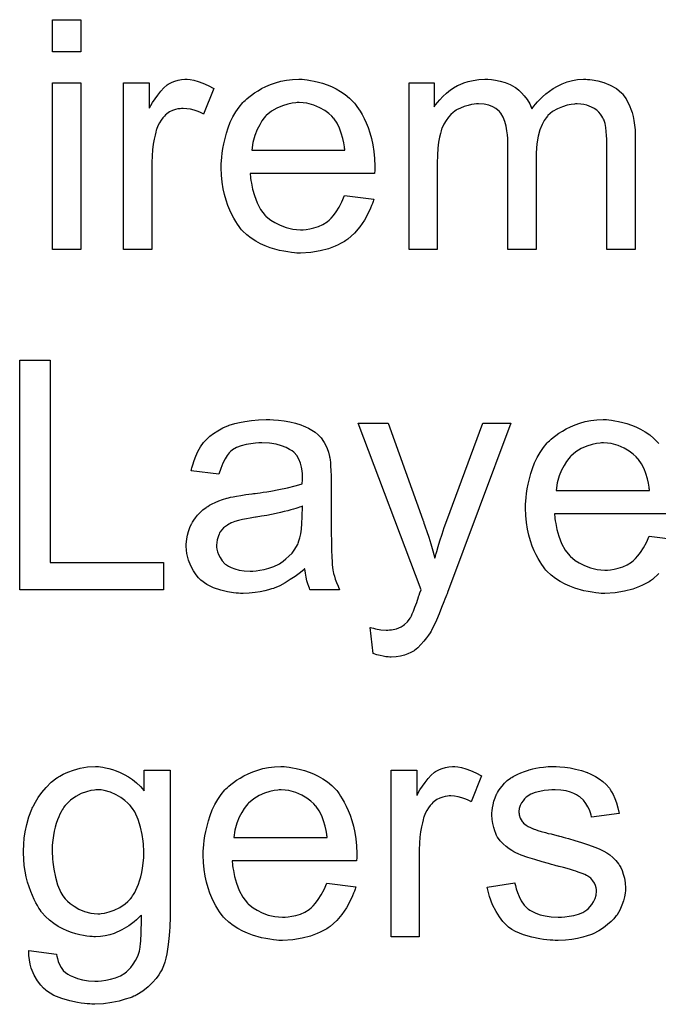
# Model space of a CAD drawing. Extents: x -2.2 to 8.3, y -2.9 to 5.2.
# Tile 184 of 205: x 4.051 to 4.274, y 3.156 to 3.499. Entities that reach past the tile are written whole.
import ezdxf

# ---------------------------------------------------------------- set-up
doc = ezdxf.new("R2010")
doc.units = 0
doc.layers.add('acc-ni-360-20-in-a_document', color=1, linetype='CONTINUOUS')

msp = doc.modelspace()

# ---------------------------------------------------------------- linework, layer by layer
at = {"layer": 'acc-ni-360-20-in-a_document', "color": 1}
for points in [[(4.072557, 3.487711), (4.062723, 3.487711), (4.062723, 3.498934), (4.072557, 3.498934), (4.072557, 3.487711)], [(4.072557, 3.418869), (4.062723, 3.418869), (4.062723, 3.476951), (4.072557, 3.476951), (4.072557, 3.418869)], [(4.110738, 3.478108), (4.112011, 3.477876), (4.113515, 3.477414), (4.115135, 3.476835), (4.116986, 3.476025), (4.118953, 3.474984), (4.115366, 3.465959), (4.115251, 3.466075), (4.114788, 3.466306), (4.114094, 3.466653), (4.113168, 3.467001), (4.112127, 3.467348), (4.110854, 3.467695), (4.109581, 3.467926), (4.108309, 3.468042), (4.10773, 3.468042), (4.107152, 3.467926), (4.106342, 3.46781), (4.105532, 3.467579), (4.10449, 3.467232), (4.103449, 3.466769), (4.102524, 3.466075), (4.102408, 3.465959), (4.102061, 3.465728), (4.101714, 3.465265), (4.101135, 3.464686), (4.100557, 3.463877), (4.099978, 3.462951), (4.0994, 3.46191), (4.098937, 3.460637), (4.098821, 3.460406), (4.098706, 3.459711), (4.098474, 3.45867), (4.098127, 3.457282), (4.09778, 3.455546), (4.097548, 3.453579), (4.097433, 3.451497), (4.097317, 3.449183), (4.097317, 3.418869), (4.087483, 3.418869), (4.087483, 3.476951), (4.096391, 3.476951), (4.096391, 3.468157), (4.096507, 3.468273), (4.09697, 3.469083), (4.097548, 3.470124), (4.098474, 3.471397), (4.0994, 3.47267), (4.100441, 3.474058), (4.101482, 3.475215), (4.102524, 3.476141), (4.102639, 3.476256), (4.102986, 3.476488), (4.103681, 3.476835), (4.104375, 3.477182), (4.1053, 3.477529), (4.106457, 3.477876), (4.107614, 3.478108), (4.108887, 3.478223), (4.109697, 3.478223), (4.110738, 3.478108)], [(4.150539, 3.478108), (4.151465, 3.477992), (4.152622, 3.477761), (4.153894, 3.477529), (4.155399, 3.477182), (4.156787, 3.476835), (4.158407, 3.476256), (4.159911, 3.475678), (4.161531, 3.474868), (4.16315, 3.473943), (4.16477, 3.472901), (4.166274, 3.471628), (4.167663, 3.47024), (4.167778, 3.470124), (4.16801, 3.469893), (4.168357, 3.46943), (4.16882, 3.468736), (4.169398, 3.467926), (4.169977, 3.467001), (4.170671, 3.465843), (4.171365, 3.464455), (4.172059, 3.462951), (4.172753, 3.461331), (4.173332, 3.45948), (4.17391, 3.457513), (4.174373, 3.455315), (4.17472, 3.453001), (4.174952, 3.450571), (4.175068, 3.44791), (4.175068, 3.447794), (4.175068, 3.447331), (4.175068, 3.446522), (4.174952, 3.445365), (4.131564, 3.445365), (4.131564, 3.445249), (4.131564, 3.444902), (4.13168, 3.444439), (4.13168, 3.443745), (4.131796, 3.442935), (4.132027, 3.442009), (4.132374, 3.439927), (4.133068, 3.437613), (4.133994, 3.435067), (4.135267, 3.432753), (4.136886, 3.430671), (4.137002, 3.430671), (4.137118, 3.430439), (4.137812, 3.429861), (4.138853, 3.429051), (4.140242, 3.428241), (4.142093, 3.427315), (4.144176, 3.426506), (4.14649, 3.425927), (4.147762, 3.425811), (4.149151, 3.425696), (4.150076, 3.425696), (4.151118, 3.425811), (4.15239, 3.426043), (4.153779, 3.42639), (4.155399, 3.426853), (4.156903, 3.427547), (4.158407, 3.428472), (4.158522, 3.428588), (4.159101, 3.429051), (4.159795, 3.429745), (4.160605, 3.430671), (4.161531, 3.431943), (4.162572, 3.433563), (4.163613, 3.435414), (4.164539, 3.437613), (4.17472, 3.43634), (4.17472, 3.436224), (4.174605, 3.435993), (4.174489, 3.43553), (4.174258, 3.434836), (4.17391, 3.434142), (4.173563, 3.433216), (4.172638, 3.431249), (4.171481, 3.429051), (4.169861, 3.426737), (4.16801, 3.424539), (4.165696, 3.422456), (4.16558, 3.422456), (4.165349, 3.422225), (4.165002, 3.421993), (4.164539, 3.421646), (4.163845, 3.421299), (4.16315, 3.420952), (4.162225, 3.420489), (4.161184, 3.420026), (4.160026, 3.419564), (4.158869, 3.419101), (4.155977, 3.418407), (4.152737, 3.417828), (4.149151, 3.417597), (4.147878, 3.417597), (4.147068, 3.417712), (4.146027, 3.417828), (4.144754, 3.418059), (4.143366, 3.418291), (4.141862, 3.418522), (4.138622, 3.419448), (4.136886, 3.420142), (4.135267, 3.420836), (4.133531, 3.421762), (4.131911, 3.422803), (4.130407, 3.42396), (4.128903, 3.425349), (4.128788, 3.425464), (4.128556, 3.425696), (4.128209, 3.426158), (4.127746, 3.426853), (4.127168, 3.427662), (4.126589, 3.428588), (4.125895, 3.429745), (4.125201, 3.431018), (4.124507, 3.432522), (4.123812, 3.434142), (4.123234, 3.435993), (4.122655, 3.43796), (4.122193, 3.440042), (4.121846, 3.442356), (4.121614, 3.444786), (4.121498, 3.447331), (4.121498, 3.447447), (4.121498, 3.448026), (4.121498, 3.44872), (4.121614, 3.449761), (4.12173, 3.451034), (4.121846, 3.452422), (4.122077, 3.454042), (4.122424, 3.455662), (4.12335, 3.459364), (4.123928, 3.461215), (4.124622, 3.463182), (4.125548, 3.465034), (4.126589, 3.466769), (4.127746, 3.468505), (4.129019, 3.470124), (4.129135, 3.47024), (4.129366, 3.470472), (4.129829, 3.470819), (4.130407, 3.471397), (4.131101, 3.471976), (4.132027, 3.47267), (4.133068, 3.47348), (4.134341, 3.474174), (4.135614, 3.474984), (4.137118, 3.475678), (4.138738, 3.476372), (4.140473, 3.476951), (4.142324, 3.477529), (4.144291, 3.477876), (4.146374, 3.478108), (4.148572, 3.478223), (4.149729, 3.478223), (4.150539, 3.478108)], [(4.249231, 3.478108), (4.250041, 3.478108), (4.250851, 3.477992), (4.252818, 3.477645), (4.2549, 3.477066), (4.257099, 3.476141), (4.259297, 3.474984), (4.261148, 3.473364), (4.26138, 3.473133), (4.261842, 3.472438), (4.262652, 3.471397), (4.262999, 3.470587), (4.263462, 3.469777), (4.263925, 3.468736), (4.264272, 3.467695), (4.264735, 3.466538), (4.265082, 3.465149), (4.265314, 3.463761), (4.265545, 3.462141), (4.265776, 3.460521), (4.265776, 3.45867), (4.265776, 3.418869), (4.255942, 3.418869), (4.255942, 3.455315), (4.255942, 3.45543), (4.255942, 3.455546), (4.255942, 3.45624), (4.255942, 3.457282), (4.255826, 3.458554), (4.25571, 3.459943), (4.255595, 3.461331), (4.255363, 3.46272), (4.255016, 3.463761), (4.255016, 3.463877), (4.254785, 3.464224), (4.254553, 3.464686), (4.254206, 3.465265), (4.253743, 3.465959), (4.253165, 3.466653), (4.252471, 3.467348), (4.251545, 3.468042), (4.25143, 3.468157), (4.251082, 3.468273), (4.25062, 3.468505), (4.24981, 3.468852), (4.249, 3.469199), (4.247958, 3.46943), (4.246917, 3.469546), (4.245645, 3.469662), (4.245066, 3.469662), (4.244603, 3.469546), (4.243446, 3.46943), (4.242058, 3.469199), (4.240438, 3.46862), (4.238703, 3.467926), (4.236967, 3.466885), (4.235347, 3.465496), (4.235231, 3.465265), (4.234769, 3.464686), (4.234074, 3.463761), (4.23338, 3.462372), (4.23257, 3.460521), (4.231992, 3.458323), (4.231529, 3.455662), (4.231298, 3.452538), (4.231298, 3.418869), (4.221463, 3.418869), (4.221463, 3.456472), (4.221463, 3.456588), (4.221463, 3.456819), (4.221463, 3.45705), (4.221463, 3.457513), (4.221347, 3.458786), (4.221116, 3.460174), (4.220885, 3.461794), (4.220422, 3.463414), (4.219843, 3.464918), (4.219033, 3.466306), (4.218918, 3.466422), (4.218571, 3.466885), (4.217992, 3.467348), (4.217182, 3.468042), (4.216141, 3.46862), (4.214753, 3.469199), (4.213133, 3.469546), (4.211166, 3.469662), (4.210472, 3.469662), (4.209662, 3.469546), (4.208736, 3.46943), (4.207579, 3.469083), (4.206191, 3.468736), (4.204918, 3.468157), (4.20353, 3.467463), (4.203414, 3.467348), (4.202951, 3.467001), (4.202373, 3.466538), (4.201563, 3.465843), (4.200753, 3.464918), (4.199943, 3.463761), (4.199133, 3.462488), (4.198439, 3.460984), (4.198323, 3.460753), (4.198208, 3.460174), (4.197976, 3.459249), (4.197629, 3.457976), (4.197282, 3.45624), (4.197051, 3.454158), (4.196935, 3.451728), (4.196819, 3.448951), (4.196819, 3.418869), (4.186985, 3.418869), (4.186985, 3.476951), (4.195778, 3.476951), (4.195778, 3.46862), (4.195894, 3.468852), (4.196241, 3.469314), (4.196935, 3.470124), (4.197745, 3.47105), (4.198786, 3.472207), (4.200059, 3.473364), (4.201447, 3.474521), (4.203067, 3.475562), (4.203298, 3.475678), (4.203877, 3.476025), (4.204802, 3.476372), (4.206075, 3.476951), (4.207579, 3.477414), (4.209315, 3.477761), (4.211282, 3.478108), (4.213364, 3.478223), (4.214405, 3.478223), (4.215678, 3.478108), (4.217067, 3.477876), (4.218802, 3.477529), (4.220538, 3.477066), (4.222273, 3.476372), (4.223893, 3.475447), (4.224124, 3.475331), (4.224587, 3.474984), (4.225281, 3.474405), (4.226207, 3.47348), (4.227132, 3.472438), (4.228174, 3.471166), (4.229099, 3.469662), (4.229794, 3.467926), (4.229909, 3.468042), (4.230141, 3.468389), (4.230488, 3.468852), (4.231066, 3.469546), (4.231761, 3.470356), (4.23257, 3.471166), (4.233496, 3.472091), (4.234653, 3.473133), (4.235926, 3.474058), (4.237198, 3.474984), (4.238703, 3.475794), (4.240322, 3.476604), (4.242058, 3.477298), (4.243909, 3.477761), (4.24576, 3.478108), (4.247843, 3.478223), (4.248653, 3.478223), (4.249231, 3.478108)], [(4.148688, 3.470124), (4.147994, 3.470124), (4.147531, 3.470009), (4.146258, 3.469893), (4.144754, 3.469546), (4.142903, 3.468967), (4.140936, 3.468157), (4.139085, 3.467001), (4.137234, 3.465496), (4.137002, 3.465265), (4.136539, 3.464686), (4.13573, 3.463645), (4.13492, 3.462257), (4.133994, 3.460637), (4.133184, 3.458554), (4.13249, 3.456125), (4.132143, 3.453464), (4.164654, 3.453464), (4.164654, 3.453579), (4.164654, 3.453811), (4.164539, 3.454158), (4.164539, 3.454621), (4.164307, 3.456009), (4.16396, 3.457513), (4.163382, 3.459364), (4.162803, 3.4611), (4.161878, 3.462835), (4.160836, 3.464339), (4.160836, 3.464455), (4.160605, 3.464571), (4.160026, 3.465265), (4.158985, 3.466191), (4.157597, 3.467232), (4.155861, 3.468273), (4.153779, 3.469199), (4.151349, 3.469893), (4.150076, 3.470009), (4.148688, 3.470124)], [(4.061913, 3.309718), (4.101367, 3.309718), (4.101367, 3.300231), (4.051269, 3.30023), (4.051269, 3.380295), (4.061913, 3.380295), (4.061913, 3.309718)], [(4.139779, 3.359469), (4.141515, 3.359353), (4.143481, 3.359122), (4.145448, 3.358775), (4.147415, 3.358312), (4.149266, 3.357733), (4.149498, 3.357618), (4.150076, 3.357386), (4.150886, 3.357039), (4.151927, 3.356576), (4.153084, 3.355882), (4.154242, 3.355188), (4.155283, 3.354262), (4.156208, 3.353337), (4.156324, 3.353221), (4.156556, 3.352874), (4.156903, 3.352296), (4.157365, 3.351601), (4.157944, 3.35056), (4.158407, 3.349519), (4.158869, 3.348246), (4.159217, 3.346742), (4.159217, 3.346626), (4.159332, 3.346279), (4.159448, 3.345585), (4.159564, 3.344659), (4.159564, 3.343387), (4.159679, 3.341883), (4.159795, 3.339916), (4.159795, 3.337717), (4.159795, 3.324528), (4.159795, 3.324412), (4.159795, 3.323949), (4.159795, 3.323255), (4.159795, 3.322329), (4.159795, 3.321288), (4.159795, 3.320015), (4.159911, 3.317238), (4.159911, 3.314346), (4.160026, 3.311453), (4.160142, 3.310181), (4.160142, 3.309024), (4.160258, 3.307982), (4.160374, 3.307173), (4.160374, 3.307057), (4.160489, 3.306594), (4.160605, 3.3059), (4.160952, 3.304974), (4.161184, 3.303933), (4.161646, 3.302776), (4.162225, 3.301503), (4.162803, 3.300231), (4.152506, 3.300231), (4.15239, 3.300346), (4.152275, 3.300809), (4.152043, 3.301387), (4.151696, 3.302313), (4.151349, 3.303354), (4.151118, 3.304627), (4.150886, 3.306015), (4.150655, 3.30752), (4.150539, 3.30752), (4.150423, 3.307288), (4.149729, 3.30671), (4.148688, 3.3059), (4.1473, 3.304858), (4.145564, 3.303817), (4.143828, 3.30266), (4.141977, 3.301619), (4.14001, 3.300809), (4.139779, 3.300693), (4.139085, 3.300578), (4.138043, 3.300231), (4.136771, 3.299883), (4.135151, 3.299536), (4.1333, 3.299305), (4.131217, 3.299073), (4.129135, 3.298958), (4.128209, 3.298958), (4.127515, 3.299073), (4.126705, 3.299073), (4.125779, 3.299189), (4.123697, 3.299536), (4.121383, 3.300115), (4.118837, 3.300925), (4.116523, 3.302082), (4.114441, 3.303586), (4.114209, 3.303817), (4.113631, 3.304396), (4.112821, 3.305437), (4.111895, 3.306825), (4.11097, 3.308561), (4.11016, 3.310528), (4.109581, 3.312957), (4.109466, 3.314115), (4.10935, 3.315503), (4.10935, 3.315734), (4.10935, 3.316197), (4.109466, 3.317007), (4.109581, 3.318048), (4.109813, 3.319321), (4.11016, 3.320594), (4.110623, 3.321982), (4.111201, 3.323255), (4.111317, 3.32337), (4.111548, 3.323833), (4.112011, 3.324528), (4.11259, 3.325337), (4.113284, 3.326263), (4.114209, 3.327189), (4.115135, 3.328114), (4.116292, 3.328924), (4.116408, 3.32904), (4.11687, 3.329271), (4.117449, 3.329734), (4.118374, 3.330197), (4.119416, 3.33066), (4.120689, 3.331238), (4.121961, 3.331701), (4.123465, 3.332164), (4.123581, 3.332164), (4.124044, 3.332279), (4.124738, 3.332511), (4.125664, 3.332626), (4.126821, 3.332858), (4.128325, 3.333089), (4.13006, 3.333436), (4.132143, 3.333668), (4.132258, 3.333668), (4.132721, 3.333784), (4.1333, 3.333784), (4.13411, 3.333899), (4.135035, 3.334015), (4.136192, 3.334246), (4.137465, 3.334362), (4.138853, 3.334593), (4.14163, 3.335172), (4.144638, 3.33575), (4.1473, 3.336445), (4.148572, 3.336792), (4.149729, 3.337139), (4.149729, 3.337255), (4.149729, 3.337486), (4.149845, 3.33818), (4.149845, 3.33899), (4.149845, 3.339453), (4.149845, 3.339684), (4.149845, 3.3398), (4.149845, 3.339916), (4.149845, 3.34061), (4.149729, 3.341767), (4.149498, 3.343039), (4.149151, 3.344428), (4.148572, 3.345816), (4.147878, 3.347089), (4.146952, 3.34813), (4.146837, 3.348246), (4.146258, 3.348709), (4.145333, 3.349172), (4.144176, 3.349866), (4.142556, 3.350444), (4.140705, 3.351023), (4.138391, 3.35137), (4.13573, 3.351486), (4.134573, 3.351486), (4.133416, 3.35137), (4.131796, 3.351139), (4.130176, 3.350907), (4.12844, 3.350444), (4.126821, 3.349866), (4.125432, 3.349056), (4.125316, 3.34894), (4.124854, 3.348593), (4.124275, 3.348015), (4.123581, 3.347089), (4.122887, 3.345932), (4.122077, 3.344428), (4.121383, 3.342577), (4.120689, 3.340494), (4.111085, 3.341767), (4.111085, 3.341883), (4.111201, 3.341998), (4.111201, 3.342345), (4.111317, 3.342808), (4.111664, 3.343849), (4.112127, 3.345354), (4.112705, 3.346858), (4.113399, 3.348477), (4.114325, 3.350097), (4.115366, 3.351601), (4.115482, 3.351717), (4.115945, 3.35218), (4.116639, 3.352874), (4.117565, 3.3538), (4.118837, 3.354725), (4.120341, 3.355651), (4.122077, 3.356692), (4.124044, 3.357502), (4.124159, 3.357502), (4.124275, 3.357618), (4.124622, 3.357733), (4.125085, 3.357849), (4.126242, 3.358196), (4.127862, 3.358543), (4.129713, 3.35889), (4.132027, 3.359238), (4.134457, 3.359469), (4.137234, 3.359585), (4.138506, 3.359585), (4.139779, 3.359469)], [(4.274107, 3.3059), (4.271793, 3.303817), (4.271677, 3.303817), (4.271446, 3.303586), (4.271099, 3.303354), (4.270636, 3.303007), (4.269941, 3.30266), (4.269247, 3.302313), (4.268322, 3.30185), (4.26728, 3.301387), (4.266123, 3.300925), (4.264966, 3.300462), (4.262074, 3.299768), (4.258834, 3.299189), (4.255248, 3.298958), (4.253975, 3.298958), (4.253165, 3.299073), (4.252124, 3.299189), (4.250851, 3.299421), (4.249463, 3.299652), (4.247958, 3.299883), (4.244719, 3.300809), (4.242983, 3.301503), (4.241364, 3.302197), (4.239628, 3.303123), (4.238008, 3.304164), (4.236504, 3.305321), (4.235, 3.30671), (4.234884, 3.306825), (4.234653, 3.307057), (4.234306, 3.30752), (4.233843, 3.308214), (4.233265, 3.309024), (4.232686, 3.309949), (4.231992, 3.311106), (4.231298, 3.312379), (4.230604, 3.313883), (4.229909, 3.315503), (4.229331, 3.317354), (4.228752, 3.319321), (4.228289, 3.321404), (4.227942, 3.323718), (4.227711, 3.326147), (4.227595, 3.328693), (4.227595, 3.328808), (4.227595, 3.329387), (4.227595, 3.330081), (4.227711, 3.331122), (4.227827, 3.332395), (4.227942, 3.333784), (4.228174, 3.335403), (4.228521, 3.337023), (4.229447, 3.340726), (4.230025, 3.342577), (4.230719, 3.344544), (4.231645, 3.346395), (4.232686, 3.34813), (4.233843, 3.349866), (4.235116, 3.351486), (4.235231, 3.351601), (4.235463, 3.351833), (4.235926, 3.35218), (4.236504, 3.352758), (4.237198, 3.353337), (4.238124, 3.354031), (4.239165, 3.354841), (4.240438, 3.355535), (4.241711, 3.356345), (4.243215, 3.357039), (4.244835, 3.357733), (4.24657, 3.358312), (4.248421, 3.35889), (4.250388, 3.359238), (4.252471, 3.359469), (4.254669, 3.359585), (4.255826, 3.359585), (4.256636, 3.359469)], [(4.256636, 3.359469), (4.257562, 3.359353), (4.258719, 3.359122), (4.259991, 3.35889), (4.261495, 3.358543), (4.262884, 3.358196), (4.264504, 3.357618), (4.266008, 3.357039), (4.267627, 3.356229), (4.269247, 3.355304), (4.270867, 3.354262), (4.272371, 3.35299), (4.27376, 3.351601), (4.273875, 3.351486), (4.274107, 3.351254)], [(4.200406, 3.299305), (4.200406, 3.299189), (4.20029, 3.298842), (4.200059, 3.298379), (4.199827, 3.297801), (4.19948, 3.296991), (4.199133, 3.296065), (4.198323, 3.294098), (4.197513, 3.2919), (4.196588, 3.289702), (4.195662, 3.287735), (4.195199, 3.286925), (4.194852, 3.286115), (4.194736, 3.285884), (4.194389, 3.285305), (4.193811, 3.284495), (4.193117, 3.283454), (4.192191, 3.282297), (4.19115, 3.28114), (4.190109, 3.279983), (4.188836, 3.279057), (4.18872, 3.278942), (4.188257, 3.27871), (4.187563, 3.278363), (4.186522, 3.2779), (4.185365, 3.277438), (4.183976, 3.27709), (4.182472, 3.276859), (4.180737, 3.276743), (4.180274, 3.276743), (4.179695, 3.276859), (4.178886, 3.276859), (4.17796, 3.27709), (4.176919, 3.277322), (4.175762, 3.277553), (4.174489, 3.278016), (4.173448, 3.287156), (4.173563, 3.287156), (4.174026, 3.287041), (4.174605, 3.286925), (4.175299, 3.286694), (4.17715, 3.286347), (4.179001, 3.286231), (4.17958, 3.286231), (4.180158, 3.286347), (4.180852, 3.286347), (4.182588, 3.286694), (4.183398, 3.287041), (4.184208, 3.287388), (4.184324, 3.287388), (4.184555, 3.287619), (4.184902, 3.287851), (4.185365, 3.288198), (4.186406, 3.289123), (4.187332, 3.290396), (4.187332, 3.290512), (4.187563, 3.290743), (4.187794, 3.291206), (4.188026, 3.2919), (4.188489, 3.292826), (4.188952, 3.294214), (4.189646, 3.295834), (4.19034, 3.297801), (4.19034, 3.297916), (4.190571, 3.298379), (4.190803, 3.299189), (4.191266, 3.300231), (4.169283, 3.358312), (4.179695, 3.358312), (4.191844, 3.324643), (4.191844, 3.324528), (4.19196, 3.324412), (4.192075, 3.324065), (4.192191, 3.323486), (4.192422, 3.322908), (4.192654, 3.322213), (4.193232, 3.320594), (4.193927, 3.318627), (4.194621, 3.316313), (4.195315, 3.313883), (4.196009, 3.311222), (4.196009, 3.311338), (4.196125, 3.311569), (4.196241, 3.311916), (4.196356, 3.312379), (4.196472, 3.312957), (4.196703, 3.313652), (4.197166, 3.315387), (4.197745, 3.317354), (4.198555, 3.319668), (4.199249, 3.321982), (4.200174, 3.324412), (4.21267, 3.358312), (4.222505, 3.358312), (4.200406, 3.299305)], [(4.254785, 3.351486), (4.254091, 3.351486), (4.253628, 3.35137), (4.252355, 3.351254), (4.250851, 3.350907), (4.249, 3.350329), (4.247033, 3.349519), (4.245182, 3.348362), (4.243331, 3.346858), (4.243099, 3.346626), (4.242636, 3.346048), (4.241826, 3.345006), (4.241016, 3.343618), (4.240091, 3.341998), (4.239281, 3.339916), (4.238587, 3.337486), (4.23824, 3.334825), (4.270751, 3.334825), (4.270751, 3.334941), (4.270751, 3.335172), (4.270636, 3.335519), (4.270636, 3.335982), (4.270404, 3.33737), (4.270057, 3.338874), (4.269479, 3.340726), (4.2689, 3.342461), (4.267975, 3.344197), (4.266933, 3.345701), (4.266933, 3.345816), (4.266702, 3.345932), (4.266123, 3.346626), (4.265082, 3.347552), (4.263694, 3.348593), (4.261958, 3.349634), (4.259876, 3.35056), (4.257446, 3.351254), (4.256173, 3.35137), (4.254785, 3.351486)], [(4.149845, 3.329387), (4.149729, 3.329387), (4.149614, 3.329271), (4.149266, 3.329155), (4.148804, 3.32904), (4.148225, 3.328808), (4.147531, 3.328577), (4.146721, 3.328346), (4.145795, 3.328114), (4.144754, 3.327767), (4.143481, 3.327536), (4.142209, 3.327189), (4.140705, 3.326841), (4.139085, 3.326494), (4.137465, 3.326147), (4.135614, 3.325916), (4.133647, 3.325569), (4.133416, 3.325569), (4.132721, 3.325453), (4.131564, 3.325222), (4.130292, 3.32499), (4.128903, 3.324759), (4.127515, 3.324412), (4.126242, 3.324065), (4.125085, 3.323602), (4.124969, 3.323602), (4.124622, 3.32337), (4.124159, 3.323139), (4.123697, 3.322792), (4.122308, 3.321866), (4.121151, 3.320478), (4.121151, 3.320362), (4.12092, 3.320131), (4.120804, 3.319668), (4.120573, 3.31909), (4.120341, 3.318395), (4.12011, 3.317701), (4.119994, 3.316776), (4.119879, 3.31585), (4.119879, 3.315734), (4.119879, 3.315156), (4.119994, 3.314462), (4.120226, 3.313536), (4.120573, 3.312495), (4.121151, 3.311453), (4.121846, 3.310296), (4.122771, 3.309255), (4.122887, 3.309139), (4.12335, 3.308908), (4.124044, 3.308445), (4.124969, 3.307982), (4.126242, 3.30752), (4.127746, 3.307057), (4.129482, 3.306825), (4.131564, 3.30671), (4.13249, 3.30671), (4.133647, 3.306825), (4.13492, 3.307057), (4.136539, 3.307288), (4.138159, 3.307751), (4.139895, 3.308329), (4.14163, 3.309139), (4.141862, 3.309255), (4.142324, 3.309602), (4.143134, 3.310181), (4.14406, 3.310991), (4.145101, 3.311916), (4.146258, 3.313073), (4.147184, 3.314462), (4.148109, 3.315966), (4.148225, 3.316081), (4.148341, 3.316544), (4.148572, 3.317354), (4.148919, 3.318395), (4.149266, 3.319784), (4.149498, 3.321404), (4.149614, 3.32337), (4.149729, 3.325684), (4.149845, 3.329387)], [(4.281049, 3.326726), (4.237661, 3.326726), (4.237661, 3.32661), (4.237661, 3.326263), (4.237777, 3.3258), (4.237777, 3.325106), (4.237893, 3.324296), (4.238124, 3.32337), (4.238471, 3.321288), (4.239165, 3.318974), (4.240091, 3.316428), (4.241364, 3.314115), (4.242983, 3.312032), (4.243099, 3.312032), (4.243215, 3.3118), (4.243909, 3.311222), (4.24495, 3.310412), (4.246339, 3.309602), (4.24819, 3.308677), (4.250273, 3.307867), (4.252587, 3.307288), (4.253859, 3.307173), (4.255248, 3.307057), (4.256173, 3.307057), (4.257215, 3.307173), (4.258487, 3.307404), (4.259876, 3.307751), (4.261495, 3.308214), (4.262999, 3.308908), (4.264504, 3.309834), (4.264619, 3.309949), (4.265198, 3.310412), (4.265892, 3.311106), (4.266702, 3.312032), (4.267627, 3.313305), (4.268669, 3.314924), (4.26971, 3.316776), (4.270636, 3.318974), (4.280817, 3.317701)], [(4.079384, 3.238516), (4.080193, 3.2384), (4.081235, 3.238169), (4.082392, 3.237938), (4.083664, 3.23759), (4.084937, 3.237128), (4.086326, 3.236549), (4.087714, 3.235855), (4.089218, 3.235045), (4.090606, 3.234119), (4.091995, 3.232963), (4.093383, 3.23169), (4.094656, 3.230186), (4.094656, 3.237359), (4.103681, 3.237359), (4.103681, 3.187145), (4.103681, 3.18703), (4.103681, 3.186567), (4.103681, 3.185873), (4.103681, 3.184947), (4.103565, 3.183906), (4.103565, 3.182633), (4.103449, 3.181245), (4.103333, 3.17974), (4.102986, 3.176617), (4.102524, 3.173377), (4.102176, 3.171873), (4.101829, 3.170485), (4.101367, 3.169212), (4.100904, 3.168055), (4.100904, 3.167939), (4.100788, 3.167823), (4.100325, 3.167129), (4.099747, 3.166088), (4.098821, 3.164815), (4.097548, 3.163427), (4.096044, 3.161923), (4.094193, 3.160419), (4.092111, 3.159146), (4.091995, 3.159146), (4.091879, 3.15903), (4.091532, 3.158799), (4.091069, 3.158683), (4.090491, 3.158336), (4.089797, 3.158105), (4.088061, 3.157526), (4.085979, 3.156832), (4.083433, 3.156369), (4.080541, 3.155906), (4.077417, 3.155791), (4.076375, 3.155791), (4.075681, 3.155906), (4.074756, 3.155906), (4.07383, 3.156022), (4.072673, 3.156138), (4.0714, 3.156369), (4.068739, 3.156948), (4.065962, 3.157757), (4.063186, 3.158914), (4.06064, 3.160534), (4.060524, 3.16065), (4.060409, 3.160766), (4.059599, 3.16146), (4.058673, 3.162501), (4.057516, 3.164005), (4.056359, 3.165972), (4.055318, 3.168402), (4.054971, 3.16979), (4.05474, 3.171294), (4.054508, 3.172798), (4.054508, 3.174534), (4.064111, 3.173261), (4.064111, 3.17303), (4.064227, 3.172567), (4.064458, 3.171757), (4.06469, 3.170716), (4.065153, 3.169675), (4.065731, 3.168633), (4.066425, 3.167592), (4.067351, 3.166782), (4.067582, 3.166666), (4.068045, 3.166319), (4.068855, 3.165856), (4.070012, 3.165394), (4.0714, 3.164815), (4.073136, 3.164352), (4.075218, 3.164005), (4.077417, 3.16389), (4.078574, 3.16389), (4.079731, 3.164005), (4.081351, 3.164237), (4.08297, 3.164584), (4.084706, 3.165047), (4.086441, 3.165741), (4.087945, 3.166666), (4.088061, 3.166782), (4.088524, 3.167129), (4.089218, 3.167823), (4.090028, 3.168633), (4.090838, 3.16979), (4.091648, 3.171063), (4.092458, 3.172567), (4.093036, 3.174303), (4.093036, 3.174418), (4.093152, 3.174881), (4.093268, 3.175807), (4.093383, 3.176964), (4.093499, 3.177774), (4.093499, 3.178699), (4.093615, 3.17974), (4.093615, 3.180898), (4.093615, 3.18217), (4.09373, 3.183674), (4.09373, 3.185178), (4.09373, 3.186914), (4.093615, 3.186798), (4.093383, 3.186567), (4.093036, 3.18622), (4.092573, 3.185757), (4.091995, 3.185178), (4.091185, 3.184484), (4.090259, 3.18379), (4.089334, 3.183096), (4.086904, 3.181707), (4.084243, 3.180435), (4.082739, 3.179972), (4.081119, 3.179625), (4.079384, 3.179393), (4.077648, 3.179278), (4.07707, 3.179278), (4.076491, 3.179393), (4.075681, 3.179393), (4.07464, 3.179509), (4.073483, 3.17974), (4.07221, 3.179972), (4.070822, 3.180319), (4.069318, 3.180782), (4.067814, 3.18136), (4.066309, 3.182054), (4.06469, 3.182864), (4.063186, 3.183906), (4.061682, 3.185063), (4.060293, 3.186335), (4.05902, 3.187839), (4.058905, 3.187955), (4.058789, 3.188186), (4.058442, 3.188765), (4.057979, 3.189343), (4.057516, 3.190269), (4.056938, 3.191195), (4.056359, 3.192352), (4.055781, 3.19374), (4.055202, 3.195128), (4.054624, 3.196748), (4.054045, 3.198368), (4.053582, 3.200219), (4.052773, 3.204153), (4.052657, 3.206351), (4.052541, 3.20855), (4.052541, 3.208665), (4.052541, 3.208897), (4.052541, 3.20936), (4.052541, 3.209938), (4.052657, 3.210748), (4.052657, 3.211558), (4.052888, 3.21364), (4.053235, 3.215954), (4.053814, 3.2185), (4.054508, 3.221161), (4.055549, 3.223822), (4.055549, 3.223938), (4.055665, 3.224169), (4.055896, 3.224516), (4.056128, 3.224979), (4.056822, 3.226252), (4.057748, 3.227872), (4.05902, 3.229607), (4.060524, 3.231343), (4.06226, 3.233194), (4.064227, 3.234698), (4.064343, 3.234698), (4.064458, 3.234814), (4.064805, 3.235045), (4.065268, 3.235276), (4.066425, 3.235971), (4.068045, 3.236665), (4.070012, 3.237359), (4.072326, 3.238053), (4.074871, 3.238516), (4.077648, 3.238632), (4.078689, 3.238632), (4.079384, 3.238516)], [(4.144291, 3.238516), (4.145217, 3.2384), (4.146374, 3.238169), (4.147647, 3.237938), (4.149151, 3.23759), (4.150539, 3.237243), (4.152159, 3.236665), (4.153663, 3.236086), (4.155283, 3.235276), (4.156903, 3.234351), (4.158522, 3.23331), (4.160026, 3.232037), (4.161415, 3.230648), (4.161531, 3.230533), (4.161762, 3.230301), (4.162109, 3.229839), (4.162572, 3.229144), (4.16315, 3.228334), (4.163729, 3.227409), (4.164423, 3.226252), (4.165117, 3.224863), (4.165811, 3.223359), (4.166506, 3.22174), (4.167084, 3.219888), (4.167663, 3.217921), (4.168126, 3.215723), (4.168473, 3.213409), (4.168704, 3.210979), (4.16882, 3.208318), (4.16882, 3.208203), (4.16882, 3.20774), (4.16882, 3.20693), (4.168704, 3.205773), (4.125316, 3.205773), (4.125316, 3.205657), (4.125316, 3.20531), (4.125432, 3.204847), (4.125432, 3.204153), (4.125548, 3.203343), (4.125779, 3.202418), (4.126126, 3.200335), (4.126821, 3.198021), (4.127746, 3.195476), (4.129019, 3.193162), (4.130639, 3.191079), (4.130754, 3.191079), (4.13087, 3.190848), (4.131564, 3.190269), (4.132606, 3.189459), (4.133994, 3.188649), (4.135845, 3.187724), (4.137928, 3.186914), (4.140242, 3.186335), (4.141515, 3.18622), (4.142903, 3.186104), (4.143828, 3.186104), (4.14487, 3.18622), (4.146142, 3.186451), (4.147531, 3.186798), (4.149151, 3.187261), (4.150655, 3.187955), (4.152159, 3.188881), (4.152275, 3.188997), (4.152853, 3.189459), (4.153547, 3.190153), (4.154357, 3.191079), (4.155283, 3.192352), (4.156324, 3.193972), (4.157365, 3.195823), (4.158291, 3.198021), (4.168473, 3.196748), (4.168473, 3.196633), (4.168357, 3.196401), (4.168241, 3.195939), (4.16801, 3.195244), (4.167663, 3.19455), (4.167316, 3.193624), (4.16639, 3.191658), (4.165233, 3.189459), (4.163613, 3.187145), (4.161762, 3.184947), (4.159448, 3.182864), (4.159332, 3.182864), (4.159101, 3.182633), (4.158754, 3.182402), (4.158291, 3.182055), (4.157597, 3.181707), (4.156903, 3.18136), (4.155977, 3.180898), (4.154936, 3.180435), (4.153779, 3.179972), (4.152622, 3.179509), (4.149729, 3.178815), (4.14649, 3.178236), (4.142903, 3.178005), (4.14163, 3.178005), (4.14082, 3.178121), (4.139779, 3.178236), (4.138506, 3.178468), (4.137118, 3.178699), (4.135614, 3.178931), (4.132374, 3.179856), (4.130639, 3.18055), (4.129019, 3.181245), (4.127283, 3.18217), (4.125664, 3.183211), (4.124159, 3.184369), (4.122655, 3.185757), (4.12254, 3.185873), (4.122308, 3.186104), (4.121961, 3.186567), (4.121498, 3.187261), (4.12092, 3.188071), (4.120341, 3.188997), (4.119647, 3.190153), (4.118953, 3.191426), (4.118259, 3.19293), (4.117565, 3.19455), (4.116986, 3.196401), (4.116408, 3.198368), (4.115945, 3.200451), (4.115598, 3.202765), (4.115366, 3.205195), (4.115251, 3.20774), (4.115251, 3.207856), (4.115251, 3.208434), (4.115251, 3.209128), (4.115366, 3.21017), (4.115482, 3.211442), (4.115598, 3.212831), (4.115829, 3.21445), (4.116176, 3.21607), (4.117102, 3.219773), (4.11768, 3.221624), (4.118374, 3.223591), (4.1193, 3.225442), (4.120341, 3.227177), (4.121498, 3.228913), (4.122771, 3.230533), (4.122887, 3.230648), (4.123118, 3.23088), (4.123581, 3.231227), (4.124159, 3.231805), (4.124854, 3.232384), (4.125779, 3.233078), (4.126821, 3.233888), (4.128093, 3.234582), (4.129366, 3.235392), (4.13087, 3.236086), (4.13249, 3.236781), (4.134225, 3.237359), (4.136077, 3.237938), (4.138043, 3.238285), (4.140126, 3.238516), (4.142324, 3.238632), (4.143481, 3.238632), (4.144291, 3.238516)], [(4.203993, 3.238516), (4.205265, 3.238285), (4.206769, 3.237822), (4.208389, 3.237243), (4.21024, 3.236434), (4.212207, 3.235392), (4.20862, 3.226368), (4.208505, 3.226483), (4.208042, 3.226715), (4.207348, 3.227062), (4.206422, 3.227409), (4.205381, 3.227756), (4.204108, 3.228103), (4.202836, 3.228334), (4.201563, 3.22845), (4.200984, 3.22845), (4.200406, 3.228334), (4.199596, 3.228219), (4.198786, 3.227987), (4.197745, 3.22764), (4.196703, 3.227177), (4.195778, 3.226483), (4.195662, 3.226368), (4.195315, 3.226136), (4.194968, 3.225673), (4.194389, 3.225095), (4.193811, 3.224285), (4.193232, 3.223359), (4.192654, 3.222318), (4.192191, 3.221045), (4.192075, 3.220814), (4.19196, 3.22012), (4.191728, 3.219079), (4.191381, 3.21769), (4.191034, 3.215955), (4.190803, 3.213988), (4.190687, 3.211905), (4.190571, 3.209591), (4.190571, 3.179278), (4.180737, 3.179278), (4.180737, 3.237359), (4.189646, 3.237359), (4.189646, 3.228566), (4.189761, 3.228682), (4.190224, 3.229492), (4.190803, 3.230533), (4.191728, 3.231805), (4.192654, 3.233078), (4.193695, 3.234467), (4.194736, 3.235624), (4.195778, 3.236549), (4.195894, 3.236665), (4.196241, 3.236896), (4.196935, 3.237243), (4.197629, 3.23759), (4.198555, 3.237938), (4.199712, 3.238285), (4.200869, 3.238516), (4.202141, 3.238632), (4.202951, 3.238632), (4.203993, 3.238516)], [(4.239512, 3.238516), (4.241248, 3.2384), (4.243099, 3.238169), (4.245066, 3.237706), (4.247149, 3.237243), (4.249115, 3.236549), (4.249231, 3.236549), (4.249347, 3.236434), (4.249925, 3.236202), (4.250851, 3.235739), (4.252008, 3.235161), (4.253281, 3.234351), (4.254553, 3.233425), (4.25571, 3.232384), (4.256752, 3.231227), (4.256867, 3.231111), (4.257099, 3.230648), (4.257562, 3.229839), (4.25814, 3.228913), (4.258719, 3.227525), (4.259297, 3.226021), (4.25976, 3.224285), (4.260223, 3.222318), (4.25062, 3.221045), (4.25062, 3.221277), (4.250504, 3.22174), (4.250273, 3.22255), (4.249925, 3.223591), (4.249347, 3.224632), (4.248653, 3.225789), (4.247843, 3.226946), (4.246686, 3.227987), (4.24657, 3.228103), (4.246107, 3.228334), (4.245413, 3.228797), (4.244372, 3.22926), (4.243215, 3.229723), (4.241711, 3.230186), (4.239859, 3.230417), (4.237893, 3.230533), (4.236736, 3.230533), (4.235579, 3.230417), (4.234074, 3.230301), (4.23257, 3.229954), (4.230951, 3.229607), (4.229447, 3.229029), (4.228174, 3.228219), (4.228058, 3.228103), (4.227711, 3.227872), (4.227248, 3.227409), (4.226785, 3.226715), (4.226207, 3.226021), (4.225744, 3.225095), (4.225397, 3.224054), (4.225281, 3.223012), (4.225281, 3.222897), (4.225281, 3.222665), (4.225397, 3.222318), (4.225397, 3.221855), (4.225744, 3.220698), (4.226438, 3.219541), (4.226554, 3.219426), (4.22667, 3.21931), (4.226901, 3.218963), (4.227364, 3.218616), (4.227827, 3.218269), (4.228521, 3.217806), (4.229331, 3.217459), (4.230256, 3.216996), (4.230372, 3.216996), (4.230604, 3.21688), (4.231066, 3.216765), (4.231876, 3.216417), (4.233033, 3.21607), (4.234537, 3.215723), (4.235463, 3.215376), (4.236504, 3.215145), (4.237661, 3.214798), (4.238934, 3.21445), (4.23905, 3.21445), (4.239397, 3.214335), (4.239975, 3.214219), (4.240669, 3.213988), (4.241479, 3.213756), (4.242521, 3.213525), (4.244719, 3.212831), (4.247149, 3.212137), (4.249578, 3.211327), (4.251777, 3.210517), (4.252702, 3.21017), (4.253512, 3.209823), (4.253743, 3.209707), (4.254206, 3.209475), (4.2549, 3.209128), (4.255942, 3.20855), (4.256983, 3.207856), (4.258024, 3.20693), (4.259066, 3.205889), (4.259991, 3.204732), (4.260107, 3.204616), (4.260338, 3.204153), (4.260801, 3.203459), (4.261264, 3.202418), (4.261611, 3.201145), (4.262074, 3.199757), (4.262305, 3.198137), (4.262421, 3.196286), (4.262421, 3.196054), (4.262421, 3.195476), (4.262305, 3.19455), (4.262074, 3.193277), (4.261727, 3.191889), (4.261148, 3.190385), (4.260454, 3.188649), (4.259529, 3.18703), (4.259413, 3.186798), (4.25895, 3.186335), (4.258372, 3.185526), (4.257446, 3.1846), (4.256173, 3.183559), (4.254785, 3.182402), (4.253165, 3.18136), (4.251198, 3.180319), (4.251082, 3.180319), (4.250967, 3.180203), (4.250273, 3.179972), (4.249115, 3.179625), (4.247611, 3.179162), (4.24576, 3.178699), (4.243678, 3.178352), (4.241479, 3.178121), (4.238934, 3.178005), (4.237893, 3.178005), (4.237083, 3.178121), (4.236157, 3.178121), (4.235, 3.178236), (4.233843, 3.178352), (4.23257, 3.178584), (4.229794, 3.179162), (4.226901, 3.179972), (4.224124, 3.181129), (4.222852, 3.181823), (4.221695, 3.182633), (4.221579, 3.182749), (4.221463, 3.182864), (4.220769, 3.183559), (4.219728, 3.1846), (4.218571, 3.18622), (4.217298, 3.188187), (4.216025, 3.190501), (4.214984, 3.193393), (4.214174, 3.196633), (4.223893, 3.198137), (4.223893, 3.198021), (4.223893, 3.197905), (4.224124, 3.197211), (4.224356, 3.196054), (4.224819, 3.194782), (4.225397, 3.193393), (4.226091, 3.191889), (4.227132, 3.190385), (4.228405, 3.189112), (4.228637, 3.188997), (4.229099, 3.188649), (4.230025, 3.188187), (4.231182, 3.187608), (4.232686, 3.18703), (4.234422, 3.186567), (4.236504, 3.18622), (4.238934, 3.186104), (4.240091, 3.186104), (4.241248, 3.18622), (4.242752, 3.186451), (4.244372, 3.186798), (4.246107, 3.187261), (4.247611, 3.18784), (4.249, 3.188765), (4.249115, 3.188881), (4.249578, 3.189228), (4.250041, 3.189806), (4.250735, 3.190616), (4.251314, 3.191542), (4.251892, 3.192699), (4.252239, 3.193856), (4.252355, 3.195244), (4.252355, 3.19536), (4.252355, 3.195823), (4.252239, 3.196401), (4.252008, 3.197211), (4.251661, 3.198021), (4.251082, 3.198831), (4.250388, 3.199757), (4.249347, 3.200451), (4.249231, 3.200566), (4.248884, 3.200682), (4.248306, 3.201029), (4.24738, 3.201376), (4.245992, 3.201839), (4.245182, 3.202186), (4.244256, 3.202418), (4.243215, 3.202765), (4.242058, 3.203112), (4.240785, 3.203459), (4.239281, 3.203806), (4.239165, 3.203806), (4.238818, 3.203922), (4.23824, 3.204037), (4.237546, 3.204269), (4.23662, 3.2045), (4.235579, 3.204847), (4.23338, 3.205426), (4.230835, 3.206236), (4.228405, 3.20693), (4.226091, 3.20774), (4.22505, 3.208203), (4.22424, 3.20855), (4.224009, 3.208666), (4.223546, 3.208897), (4.222852, 3.20936), (4.221926, 3.209938), (4.220885, 3.210748), (4.219843, 3.211674), (4.218802, 3.212715), (4.217877, 3.213988), (4.217761, 3.214103), (4.217529, 3.214566), (4.217182, 3.215376), (4.216835, 3.216302), (4.216488, 3.217459), (4.216141, 3.218847), (4.21591, 3.220235), (4.215794, 3.221855), (4.215794, 3.222087), (4.215794, 3.22255), (4.21591, 3.223244), (4.216025, 3.224285), (4.216257, 3.225326), (4.216488, 3.226599), (4.216951, 3.227756), (4.217529, 3.229029), (4.217645, 3.229144), (4.217877, 3.229607), (4.218224, 3.230186), (4.218802, 3.230996), (4.219496, 3.231805), (4.220306, 3.232847), (4.221232, 3.233772), (4.222389, 3.234582), (4.222505, 3.234698), (4.222852, 3.234814), (4.223314, 3.235161), (4.224009, 3.235508), (4.224934, 3.235971), (4.225975, 3.236434), (4.227248, 3.236896), (4.228637, 3.237359), (4.228868, 3.237475), (4.229331, 3.23759), (4.230141, 3.237822), (4.231182, 3.238053), (4.232455, 3.238285), (4.233843, 3.2384), (4.235463, 3.238632), (4.23824, 3.238632), (4.239512, 3.238516)], [(4.079615, 3.230533), (4.077764, 3.230533), (4.077301, 3.230417), (4.076028, 3.230301), (4.074524, 3.229838), (4.072673, 3.22926), (4.070822, 3.228219), (4.068971, 3.226946), (4.068045, 3.22602), (4.067119, 3.225095), (4.067119, 3.224979), (4.066888, 3.224863), (4.066657, 3.224516), (4.066425, 3.224053), (4.066078, 3.223591), (4.065731, 3.222896), (4.065268, 3.222087), (4.064921, 3.221161), (4.064458, 3.22012), (4.063995, 3.218847), (4.063648, 3.217574), (4.063301, 3.216186), (4.06307, 3.214566), (4.062838, 3.212946), (4.062607, 3.211211), (4.062607, 3.209244), (4.062607, 3.209128), (4.062607, 3.208781), (4.062607, 3.208203), (4.062723, 3.207393), (4.062723, 3.206467), (4.062838, 3.20531), (4.063186, 3.20288), (4.063764, 3.200104), (4.064458, 3.197443), (4.065615, 3.194781), (4.066309, 3.193624), (4.067119, 3.192583), (4.067351, 3.192352), (4.067929, 3.191773), (4.068855, 3.190963), (4.070243, 3.190038), (4.071863, 3.188996), (4.07383, 3.188186), (4.076028, 3.187608), (4.077185, 3.187492), (4.078458, 3.187377), (4.079152, 3.187377), (4.079615, 3.187492), (4.080888, 3.187608), (4.082508, 3.188071), (4.084243, 3.188649), (4.08621, 3.189575), (4.088061, 3.190848), (4.088987, 3.191658), (4.089912, 3.192583), (4.089912, 3.192699), (4.090144, 3.192815), (4.090375, 3.193162), (4.090606, 3.193624), (4.090954, 3.194087), (4.091416, 3.194782), (4.091764, 3.195591), (4.092226, 3.196633), (4.092689, 3.197674), (4.093036, 3.198831), (4.093499, 3.200219), (4.093846, 3.201724), (4.094077, 3.203228), (4.094309, 3.204963), (4.09454, 3.20693), (4.09454, 3.208897), (4.09454, 3.209013), (4.09454, 3.20936), (4.09454, 3.209938), (4.094425, 3.210632), (4.094425, 3.211558), (4.094309, 3.212599), (4.093962, 3.214913), (4.093383, 3.217574), (4.092573, 3.220235), (4.091416, 3.222897), (4.090606, 3.224054), (4.089797, 3.225095), (4.089797, 3.225211), (4.089565, 3.225326), (4.088987, 3.225905), (4.087945, 3.22683), (4.086557, 3.227872), (4.084937, 3.228797), (4.08297, 3.229723), (4.080772, 3.230301), (4.079615, 3.230533)], [(4.14244, 3.230533), (4.141746, 3.230533), (4.141283, 3.230417), (4.14001, 3.230301), (4.138506, 3.229954), (4.136655, 3.229376), (4.134688, 3.228566), (4.132837, 3.227409), (4.130986, 3.225905), (4.130754, 3.225673), (4.130292, 3.225095), (4.129482, 3.224054), (4.128672, 3.222665), (4.127746, 3.221045), (4.126936, 3.218963), (4.126242, 3.216533), (4.125895, 3.213872), (4.158407, 3.213872), (4.158407, 3.213988), (4.158407, 3.214219), (4.158291, 3.214566), (4.158291, 3.215029), (4.15806, 3.216417), (4.157712, 3.217921), (4.157134, 3.219773), (4.156556, 3.221508), (4.15563, 3.223244), (4.154589, 3.224748), (4.154589, 3.224863), (4.154357, 3.224979), (4.153779, 3.225673), (4.152737, 3.226599), (4.151349, 3.22764), (4.149614, 3.228682), (4.147531, 3.229607), (4.145101, 3.230301), (4.143828, 3.230417), (4.14244, 3.230533)]]:
    msp.add_lwpolyline(points, dxfattribs=at)

doc.saveas('drawing.dxf')
